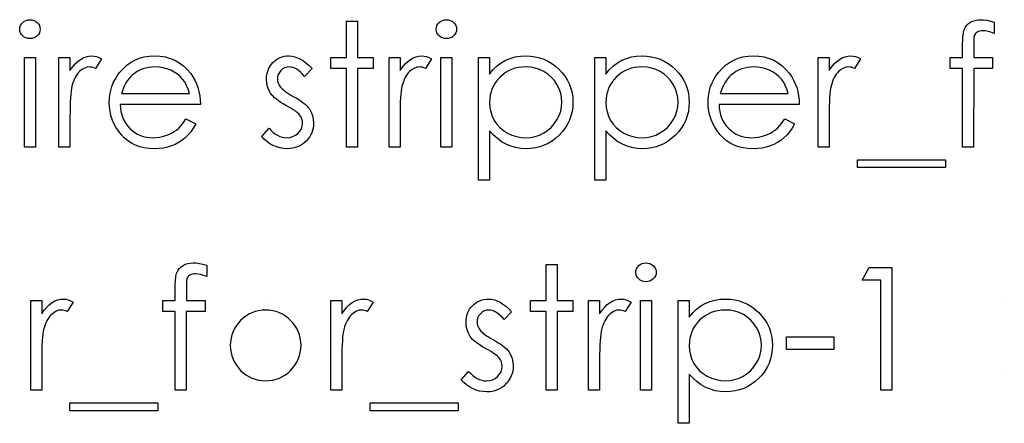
# Model space of a CAD drawing. Header units: inches. Extents: x 0.1 to 87.3, y 0.1 to 33.9.
# Tile 152 of 174: x 55.162 to 56.166, y 22.131 to 22.542. Entities that reach past the tile are written whole.
import ezdxf

# ---------------------------------------------------------------- set-up
doc = ezdxf.new("R2010")
doc.units = ezdxf.units.IN
doc.header["$MEASUREMENT"] = 0

msp = doc.modelspace()

# ---------------------------------------------------------------- linework, layer by layer
at = {"color": 7, "linetype": 'Continuous'}
msp.add_line((55.41267, 22.25764), (55.41267, 22.25764), dxfattribs=at)
at = {"color": 7, "linetype": 'Continuous', "flags": 128}
for points in [[(55.17218, 22.5422), (55.17426, 22.54203), (55.17619, 22.5415), (55.17797, 22.5406), (55.17957, 22.53937), (55.18092, 22.53789), (55.18187, 22.53624), (55.18245, 22.53446), (55.18265, 22.53253), (55.18265, 22.53253), (55.18245, 22.53066), (55.18187, 22.5289), (55.18092, 22.52728), (55.17957, 22.5258), (55.17797, 22.52457), (55.17619, 22.52367), (55.17426, 22.52314), (55.17218, 22.52297), (55.17218, 22.52297), (55.17013, 22.52314), (55.16825, 22.52367), (55.16647, 22.52457), (55.16487, 22.5258), (55.16355, 22.52728), (55.16259, 22.5289), (55.16202, 22.53066), (55.16182, 22.53253), (55.16182, 22.53253), (55.16202, 22.53446), (55.16259, 22.53624), (55.16355, 22.53789), (55.16487, 22.53937), (55.16647, 22.5406), (55.16825, 22.5415), (55.17013, 22.54203), (55.17218, 22.5422)], [(55.49515, 22.5406), (55.50637, 22.5406), (55.50637, 22.5406), (55.50637, 22.50374), (55.50637, 22.50374), (55.52239, 22.50374), (55.52239, 22.50374), (55.52239, 22.49252), (55.52239, 22.49252), (55.50637, 22.49252), (55.50637, 22.49252), (55.50637, 22.41239), (55.50637, 22.41239), (55.49515, 22.41239), (55.49515, 22.41239), (55.49515, 22.49252), (55.49515, 22.49252), (55.47913, 22.49252), (55.47913, 22.49252), (55.47913, 22.50374), (55.47913, 22.50374), (55.49515, 22.50374), (55.49515, 22.50374), (55.49515, 22.5406)], [(55.59686, 22.5422), (55.59894, 22.54203), (55.60087, 22.5415), (55.60265, 22.5406), (55.60425, 22.53937), (55.6056, 22.53789), (55.60655, 22.53624), (55.60713, 22.53446), (55.60733, 22.53253), (55.60733, 22.53253), (55.60713, 22.53066), (55.60655, 22.5289), (55.6056, 22.52728), (55.60425, 22.5258), (55.60265, 22.52457), (55.60087, 22.52367), (55.59894, 22.52314), (55.59686, 22.52297), (55.59686, 22.52297), (55.59481, 22.52314), (55.59293, 22.52367), (55.59115, 22.52457), (55.58955, 22.5258), (55.58822, 22.52728), (55.58727, 22.5289), (55.5867, 22.53066), (55.5865, 22.53253), (55.5865, 22.53253), (55.5867, 22.53446), (55.58727, 22.53624), (55.58822, 22.53789), (55.58955, 22.53937), (55.59115, 22.5406), (55.59293, 22.5415), (55.59481, 22.54203), (55.59686, 22.5422)], [(56.1554, 22.53985), (56.15541, 22.52818), (56.15541, 22.52818), (56.1522, 22.5294), (56.14925, 22.53028), (56.14652, 22.53081), (56.14404, 22.53098), (56.14404, 22.53098), (56.14236, 22.53088), (56.14081, 22.53063), (56.13943, 22.53018), (56.13818, 22.52956), (56.13713, 22.5288), (56.13628, 22.52803), (56.13565, 22.52718), (56.13525, 22.52627), (56.1351, 22.52572), (56.135, 22.52497), (56.13487, 22.52402), (56.1348, 22.52289), (56.13472, 22.52154), (56.1347, 22.52004), (56.13465, 22.51831), (56.13465, 22.51641), (56.13465, 22.51641), (56.13465, 22.50374), (56.13465, 22.50374), (56.1538, 22.50374), (56.1538, 22.50374), (56.1538, 22.49252), (56.1538, 22.49252), (56.13462, 22.49252), (56.13462, 22.49252), (56.13457, 22.41239), (56.13457, 22.41239), (56.12336, 22.41239), (56.12336, 22.41239), (56.12336, 22.49252), (56.12336, 22.49252), (56.11054, 22.49252), (56.11054, 22.49252), (56.11054, 22.50374), (56.11054, 22.50374), (56.12336, 22.50374), (56.12336, 22.50374), (56.12336, 22.51834), (56.12336, 22.51834), (56.12338, 22.52077), (56.12348, 22.52299), (56.12361, 22.52505), (56.12381, 22.52695), (56.12406, 22.52863), (56.12438, 22.53016), (56.12473, 22.53151), (56.12516, 22.53266), (56.12621, 22.53471), (56.12759, 22.53654), (56.12927, 22.53817), (56.13127, 22.53957), (56.13355, 22.54072), (56.13605, 22.54155), (56.13878, 22.54203), (56.14174, 22.5422), (56.14174, 22.5422), (56.14474, 22.54205), (56.14802, 22.54162), (56.15158, 22.54087), (56.15541, 22.53985)], [(55.16662, 22.50374), (55.17784, 22.50374), (55.17784, 22.50374), (55.17784, 22.41239), (55.17784, 22.41239), (55.16663, 22.41239), (55.16663, 22.41239), (55.16663, 22.50374)], [(55.20188, 22.50374), (55.2131, 22.50374), (55.2131, 22.50374), (55.2131, 22.49029), (55.2131, 22.49029), (55.21565, 22.494), (55.21828, 22.49715), (55.22096, 22.49973), (55.22372, 22.50179), (55.22655, 22.50334), (55.22945, 22.50447), (55.23238, 22.50512), (55.23539, 22.50534), (55.23539, 22.50534), (55.23771, 22.50514), (55.24012, 22.50457), (55.2426, 22.50359), (55.24515, 22.50221), (55.24515, 22.50221), (55.23899, 22.4925), (55.23899, 22.4925), (55.23736, 22.4932), (55.23586, 22.49372), (55.23448, 22.49402), (55.23326, 22.49412), (55.23326, 22.49412), (55.23058, 22.49382), (55.22792, 22.49292), (55.22534, 22.49142), (55.22279, 22.48932), (55.22156, 22.48804), (55.22041, 22.48659), (55.21936, 22.48498), (55.21836, 22.48321), (55.21743, 22.48125), (55.21658, 22.47915), (55.2158, 22.47687), (55.2151, 22.47444), (55.2151, 22.47444), (55.21463, 22.47226), (55.21423, 22.46958), (55.21388, 22.4664), (55.2136, 22.46272), (55.21337, 22.45857), (55.21322, 22.45391), (55.21312, 22.44875), (55.2131, 22.44309), (55.2131, 22.44309), (55.2131, 22.41239), (55.2131, 22.41239), (55.20188, 22.41239), (55.20188, 22.41239), (55.20188, 22.50374)], [(55.33134, 22.44124), (55.3413, 22.43601), (55.3413, 22.43601), (55.33885, 22.43182), (55.33622, 22.42807), (55.33342, 22.42471), (55.33041, 22.42181), (55.32723, 22.41928), (55.32388, 22.41708), (55.3203, 22.41517), (55.31654, 22.41359), (55.31256, 22.41237), (55.30833, 22.41149), (55.30384, 22.41097), (55.29911, 22.41079), (55.29911, 22.41079), (55.29385, 22.41102), (55.2889, 22.41169), (55.28424, 22.41282), (55.27986, 22.4144), (55.2758, 22.41642), (55.27202, 22.4189), (55.26851, 22.42183), (55.26533, 22.42521), (55.26248, 22.42887), (55.26, 22.43265), (55.25792, 22.43656), (55.25622, 22.44059), (55.25487, 22.44472), (55.25391, 22.44895), (55.25336, 22.45333), (55.25316, 22.45782), (55.25316, 22.45782), (55.25334, 22.46202), (55.25381, 22.46613), (55.25464, 22.47011), (55.25579, 22.47399), (55.25727, 22.47775), (55.25907, 22.48138), (55.26123, 22.48491), (55.26368, 22.48831), (55.26368, 22.48831), (55.26716, 22.4923), (55.27092, 22.49578), (55.27495, 22.49868), (55.27928, 22.50108), (55.28389, 22.50294), (55.28877, 22.50429), (55.29393, 22.50507), (55.29939, 22.50534), (55.29939, 22.50534), (55.305, 22.50507), (55.31033, 22.50421), (55.31536, 22.50281), (55.3201, 22.50086), (55.32455, 22.49833), (55.32871, 22.49523), (55.33259, 22.49157), (55.33617, 22.48736), (55.33617, 22.48736), (55.33848, 22.48408), (55.34045, 22.48063), (55.34216, 22.47695), (55.34353, 22.47309), (55.34463, 22.46903), (55.34544, 22.46478), (55.34591, 22.46032), (55.34611, 22.45566), (55.34611, 22.45566), (55.26438, 22.45566), (55.26438, 22.45566), (55.26461, 22.45206), (55.26511, 22.4486), (55.26591, 22.44532), (55.26701, 22.44222), (55.26836, 22.43929), (55.27002, 22.43651), (55.27197, 22.4339), (55.2742, 22.43145), (55.27665, 22.42924), (55.27923, 22.42732), (55.28196, 22.42569), (55.28484, 22.42436), (55.28784, 22.42334), (55.291, 22.42261), (55.29428, 22.42216), (55.29771, 22.42201), (55.29771, 22.42201), (55.30107, 22.42213), (55.30435, 22.42253), (55.3076, 22.42321), (55.31081, 22.42414), (55.31389, 22.42529), (55.31672, 22.42664), (55.31929, 22.42814), (55.32165, 22.42982), (55.32393, 22.43185), (55.32631, 22.43445), (55.32878, 22.43756), (55.33134, 22.44124)], [(55.45989, 22.49235), (55.45228, 22.48451), (55.45228, 22.48451), (55.45028, 22.48676), (55.44828, 22.48871), (55.44627, 22.49037), (55.44432, 22.49172), (55.44234, 22.49277), (55.44039, 22.49352), (55.43843, 22.49397), (55.43651, 22.49412), (55.43651, 22.49412), (55.43415, 22.4939), (55.43197, 22.4932), (55.42995, 22.49205), (55.42812, 22.49042), (55.42659, 22.48849), (55.42551, 22.48644), (55.42486, 22.48421), (55.42464, 22.48183), (55.42464, 22.48183), (55.42484, 22.47968), (55.42541, 22.4776), (55.42639, 22.47554), (55.42774, 22.47354), (55.42774, 22.47354), (55.42862, 22.47251), (55.42972, 22.47146), (55.43102, 22.47034), (55.43255, 22.46918), (55.4343, 22.46798), (55.43626, 22.46675), (55.43841, 22.46545), (55.44079, 22.46413), (55.44079, 22.46413), (55.44369, 22.46247), (55.44635, 22.46085), (55.44878, 22.45922), (55.45095, 22.45762), (55.45288, 22.45601), (55.45459, 22.45443), (55.45604, 22.45286), (55.45724, 22.4513), (55.45724, 22.4513), (55.45909, 22.44807), (55.46045, 22.44464), (55.46122, 22.44101), (55.4615, 22.43718), (55.4615, 22.43718), (55.46137, 22.43448), (55.46102, 22.43187), (55.46042, 22.42937), (55.45959, 22.42699), (55.45849, 22.42469), (55.45719, 22.42251), (55.45564, 22.42043), (55.45383, 22.41845), (55.45186, 22.41665), (55.44978, 22.4151), (55.44757, 22.41379), (55.44525, 22.41272), (55.44279, 22.41187), (55.44021, 22.41127), (55.43753, 22.41092), (55.43473, 22.41079), (55.43473, 22.41079), (55.43095, 22.41099), (55.42727, 22.41162), (55.42366, 22.41264), (55.42013, 22.41407), (55.4168, 22.41587), (55.41377, 22.418), (55.41104, 22.42043), (55.40861, 22.42316), (55.40861, 22.42316), (55.41605, 22.43162), (55.41605, 22.43162), (55.4182, 22.42937), (55.42038, 22.42742), (55.42261, 22.42576), (55.42484, 22.42441), (55.42712, 22.42336), (55.42945, 22.42261), (55.43177, 22.42216), (55.43415, 22.42201), (55.43415, 22.42201), (55.43738, 22.42228), (55.44036, 22.42311), (55.44309, 22.42446), (55.44557, 22.42639), (55.44762, 22.42867), (55.4491, 22.43117), (55.44998, 22.43383), (55.45028, 22.43671), (55.45028, 22.43671), (55.45008, 22.43909), (55.4495, 22.44134), (55.44855, 22.44344), (55.4472, 22.44542), (55.4472, 22.44542), (55.44632, 22.44637), (55.4452, 22.4474), (55.44382, 22.4485), (55.44222, 22.44965), (55.44036, 22.45085), (55.43826, 22.45211), (55.43593, 22.45343), (55.43335, 22.45484), (55.43335, 22.45484), (55.43057, 22.45641), (55.42802, 22.45799), (55.42571, 22.45957), (55.42361, 22.46112), (55.42176, 22.46267), (55.42016, 22.46423), (55.41875, 22.46578), (55.4176, 22.46731), (55.4176, 22.46731), (55.41577, 22.47049), (55.41447, 22.47392), (55.41367, 22.47752), (55.41342, 22.48138), (55.41342, 22.48138), (55.41352, 22.48391), (55.41382, 22.48631), (55.41435, 22.48861), (55.41505, 22.49082), (55.41597, 22.4929), (55.4171, 22.49487), (55.41843, 22.49675), (55.41996, 22.49851), (55.42166, 22.50011), (55.42346, 22.50149), (55.42536, 22.50266), (55.42737, 22.50364), (55.4295, 22.50439), (55.43172, 22.50492), (55.43405, 22.50524), (55.43651, 22.50534), (55.43651, 22.50534), (55.43941, 22.50514), (55.44232, 22.50454), (55.44525, 22.50351), (55.44818, 22.50209), (55.45108, 22.50026), (55.45401, 22.49803), (55.45696, 22.4954), (55.45989, 22.49235)], [(55.53842, 22.50374), (55.54964, 22.50374), (55.54964, 22.50374), (55.54964, 22.49029), (55.54964, 22.49029), (55.55219, 22.494), (55.55482, 22.49715), (55.5575, 22.49973), (55.56025, 22.50179), (55.56308, 22.50334), (55.56599, 22.50447), (55.56892, 22.50512), (55.57192, 22.50534), (55.57192, 22.50534), (55.57425, 22.50514), (55.57666, 22.50457), (55.57914, 22.50359), (55.58169, 22.50221), (55.58169, 22.50221), (55.57553, 22.4925), (55.57553, 22.4925), (55.5739, 22.4932), (55.5724, 22.49372), (55.57102, 22.49402), (55.5698, 22.49412), (55.5698, 22.49412), (55.56712, 22.49382), (55.56446, 22.49292), (55.56188, 22.49142), (55.55933, 22.48932), (55.5581, 22.48804), (55.55695, 22.48659), (55.5559, 22.48498), (55.5549, 22.48321), (55.55397, 22.48125), (55.55312, 22.47915), (55.55234, 22.47687), (55.55164, 22.47444), (55.55164, 22.47444), (55.55117, 22.47226), (55.55076, 22.46958), (55.55041, 22.4664), (55.55014, 22.46272), (55.54991, 22.45857), (55.54976, 22.45391), (55.54966, 22.44875), (55.54964, 22.44309), (55.54964, 22.44309), (55.54964, 22.41239), (55.54964, 22.41239), (55.53842, 22.41239), (55.53842, 22.41239), (55.53842, 22.50374)], [(55.5913, 22.50374), (55.60252, 22.50374), (55.60252, 22.50374), (55.60252, 22.41239), (55.60252, 22.41239), (55.5913, 22.41239), (55.5913, 22.41239), (55.5913, 22.50374)], [(55.62976, 22.50374), (55.64098, 22.50374), (55.64098, 22.50374), (55.64098, 22.48684), (55.64098, 22.48684), (55.64466, 22.49134), (55.6486, 22.49518), (55.6528, 22.49838), (55.65729, 22.50091), (55.66204, 22.50284), (55.66705, 22.50424), (55.67233, 22.50507), (55.67789, 22.50534), (55.67789, 22.50534), (55.68275, 22.50512), (55.68746, 22.50449), (55.69197, 22.50341), (55.6963, 22.50189), (55.70045, 22.49996), (55.70441, 22.49758), (55.70822, 22.49477), (55.71182, 22.49154), (55.71513, 22.48801), (55.71798, 22.48428), (55.72041, 22.4804), (55.72239, 22.47635), (55.72394, 22.47209), (55.72504, 22.46768), (55.72569, 22.46307), (55.72592, 22.45832), (55.72592, 22.45832), (55.72569, 22.45346), (55.72504, 22.44878), (55.72397, 22.44429), (55.72244, 22.43999), (55.72046, 22.43586), (55.71806, 22.43192), (55.71523, 22.42819), (55.71195, 22.42464), (55.70837, 22.42138), (55.70461, 22.41858), (55.70065, 22.4162), (55.69655, 22.41425), (55.69224, 22.41274), (55.68776, 22.41167), (55.68308, 22.41102), (55.67824, 22.41079), (55.67824, 22.41079), (55.67281, 22.41107), (55.66758, 22.41194), (55.66259, 22.41334), (55.65781, 22.41535), (55.65328, 22.4179), (55.64895, 22.42103), (55.64487, 22.42471), (55.64098, 22.42894), (55.64098, 22.42894), (55.64098, 22.37874), (55.64098, 22.37874), (55.62977, 22.37874), (55.62977, 22.37874), (55.62977, 22.50374)], [(55.74835, 22.50374), (55.75957, 22.50374), (55.75957, 22.50374), (55.75957, 22.48684), (55.75957, 22.48684), (55.76325, 22.49134), (55.76719, 22.49518), (55.77139, 22.49838), (55.77587, 22.50091), (55.78063, 22.50284), (55.78564, 22.50424), (55.79092, 22.50507), (55.79648, 22.50534), (55.79648, 22.50534), (55.80134, 22.50512), (55.80605, 22.50449), (55.81056, 22.50341), (55.81489, 22.50189), (55.81904, 22.49996), (55.823, 22.49758), (55.82681, 22.49477), (55.83041, 22.49154), (55.83372, 22.48801), (55.83657, 22.48428), (55.839, 22.4804), (55.84098, 22.47635), (55.84253, 22.47209), (55.84363, 22.46768), (55.84428, 22.46307), (55.84451, 22.45832), (55.84451, 22.45832), (55.84428, 22.45346), (55.84363, 22.44878), (55.84256, 22.44429), (55.84103, 22.43999), (55.83905, 22.43586), (55.83665, 22.43192), (55.83382, 22.42819), (55.83054, 22.42464), (55.82696, 22.42138), (55.8232, 22.41858), (55.81924, 22.4162), (55.81514, 22.41425), (55.81083, 22.41274), (55.80635, 22.41167), (55.80167, 22.41102), (55.79683, 22.41079), (55.79683, 22.41079), (55.7914, 22.41107), (55.78617, 22.41194), (55.78118, 22.41334), (55.7764, 22.41535), (55.77187, 22.4179), (55.76754, 22.42103), (55.76345, 22.42471), (55.75957, 22.42894), (55.75957, 22.42894), (55.75957, 22.37874), (55.75957, 22.37874), (55.74836, 22.37874), (55.74836, 22.37874), (55.74836, 22.50374)], [(55.94191, 22.44124), (55.95188, 22.43601), (55.95188, 22.43601), (55.94943, 22.43182), (55.9468, 22.42807), (55.94399, 22.42471), (55.94099, 22.42181), (55.93781, 22.41928), (55.93445, 22.41708), (55.93087, 22.41517), (55.92712, 22.41359), (55.92314, 22.41237), (55.9189, 22.41149), (55.91442, 22.41097), (55.90969, 22.41079), (55.90969, 22.41079), (55.90443, 22.41102), (55.89947, 22.41169), (55.89482, 22.41282), (55.89043, 22.4144), (55.88638, 22.41642), (55.8826, 22.4189), (55.87909, 22.42183), (55.87591, 22.42521), (55.87306, 22.42887), (55.87058, 22.43265), (55.8685, 22.43656), (55.8668, 22.44059), (55.86544, 22.44472), (55.86449, 22.44895), (55.86394, 22.45333), (55.86374, 22.45782), (55.86374, 22.45782), (55.86392, 22.46202), (55.86439, 22.46613), (55.86522, 22.47011), (55.86637, 22.47399), (55.86785, 22.47775), (55.86965, 22.48138), (55.8718, 22.48491), (55.87426, 22.48831), (55.87426, 22.48831), (55.87774, 22.4923), (55.88149, 22.49578), (55.88553, 22.49868), (55.88986, 22.50108), (55.89446, 22.50294), (55.89935, 22.50429), (55.90451, 22.50507), (55.90996, 22.50534), (55.90996, 22.50534), (55.91557, 22.50507), (55.92091, 22.50421), (55.92594, 22.50281), (55.93067, 22.50086), (55.93513, 22.49833), (55.93929, 22.49523), (55.94317, 22.49157), (55.94675, 22.48736), (55.94675, 22.48736), (55.94905, 22.48408), (55.95103, 22.48063), (55.95273, 22.47695), (55.95411, 22.47309), (55.95521, 22.46903), (55.95601, 22.46478), (55.95649, 22.46032), (55.95669, 22.45566), (55.95669, 22.45566), (55.87496, 22.45566), (55.87496, 22.45566), (55.87518, 22.45206), (55.87568, 22.4486), (55.87649, 22.44532), (55.87759, 22.44222), (55.87894, 22.43929), (55.88059, 22.43651), (55.88255, 22.4339), (55.88477, 22.43145), (55.88723, 22.42924), (55.88981, 22.42732), (55.89254, 22.42569), (55.89542, 22.42436), (55.89842, 22.42334), (55.90158, 22.42261), (55.90486, 22.42216), (55.90829, 22.42201), (55.90829, 22.42201), (55.91164, 22.42213), (55.91492, 22.42253), (55.91818, 22.42321), (55.92138, 22.42414), (55.92446, 22.42529), (55.92729, 22.42664), (55.92987, 22.42814), (55.93223, 22.42982), (55.9345, 22.43185), (55.93688, 22.43445), (55.93936, 22.43756), (55.94192, 22.44124)], [(55.97592, 22.50374), (55.98714, 22.50374), (55.98714, 22.50374), (55.98714, 22.49029), (55.98714, 22.49029), (55.98969, 22.494), (55.99232, 22.49715), (55.995, 22.49973), (55.99775, 22.50179), (56.00058, 22.50334), (56.00349, 22.50447), (56.00642, 22.50512), (56.00942, 22.50534), (56.00942, 22.50534), (56.01175, 22.50514), (56.01416, 22.50457), (56.01664, 22.50359), (56.01919, 22.50221), (56.01919, 22.50221), (56.01303, 22.4925), (56.01303, 22.4925), (56.0114, 22.4932), (56.0099, 22.49372), (56.00852, 22.49402), (56.0073, 22.49412), (56.0073, 22.49412), (56.00462, 22.49382), (56.00196, 22.49292), (55.99938, 22.49142), (55.99683, 22.48932), (55.9956, 22.48804), (55.99445, 22.48659), (55.9934, 22.48498), (55.9924, 22.48321), (55.99147, 22.48125), (55.99062, 22.47915), (55.98984, 22.47687), (55.98914, 22.47444), (55.98914, 22.47444), (55.98867, 22.47226), (55.98826, 22.46958), (55.98791, 22.4664), (55.98764, 22.46272), (55.98741, 22.45857), (55.98726, 22.45391), (55.98716, 22.44875), (55.98714, 22.44309), (55.98714, 22.44309), (55.98714, 22.41239), (55.98714, 22.41239), (55.97592, 22.41239), (55.97592, 22.41239), (55.97592, 22.50374)], [(55.33489, 22.46688), (55.33357, 22.47131), (55.33194, 22.47527), (55.33006, 22.47875), (55.32791, 22.48175), (55.32545, 22.48441), (55.3226, 22.48679), (55.31939, 22.48889), (55.31581, 22.49072), (55.31201, 22.49222), (55.30808, 22.49327), (55.30407, 22.49392), (55.29996, 22.49412), (55.29996, 22.49412), (55.29661, 22.494), (55.29335, 22.4936), (55.29022, 22.49292), (55.28724, 22.492), (55.28434, 22.49077), (55.28158, 22.48932), (55.27895, 22.48756), (55.27643, 22.48556), (55.27643, 22.48556), (55.27467, 22.48391), (55.27305, 22.48205), (55.27152, 22.48003), (55.27012, 22.4778), (55.26881, 22.47534), (55.26761, 22.47271), (55.26653, 22.46991), (55.26556, 22.46688), (55.26556, 22.46688), (55.33489, 22.46688)], [(55.67779, 22.49412), (55.67399, 22.49397), (55.67033, 22.49347), (55.66683, 22.49267), (55.66347, 22.49152), (55.66026, 22.49007), (55.65724, 22.48829), (55.65433, 22.48616), (55.6516, 22.48373), (55.64912, 22.48105), (55.64697, 22.47822), (55.64514, 22.47522), (55.64364, 22.47206), (55.64249, 22.46876), (55.64166, 22.46528), (55.64116, 22.46165), (55.64098, 22.45787), (55.64098, 22.45787), (55.64128, 22.45291), (55.64216, 22.44823), (55.64364, 22.44377), (55.64572, 22.43959), (55.64835, 22.43576), (55.6515, 22.43232), (55.65516, 22.42932), (55.65931, 22.42674), (55.6638, 22.42466), (55.6684, 22.42318), (55.67311, 22.42231), (55.67797, 22.42201), (55.67797, 22.42201), (55.68273, 22.42231), (55.68733, 22.42321), (55.69182, 22.42469), (55.69612, 22.42679), (55.70015, 22.42942), (55.70376, 22.43252), (55.70691, 22.43611), (55.70964, 22.44016), (55.71185, 22.44452), (55.71345, 22.44898), (55.71438, 22.45353), (55.7147, 22.45819), (55.7147, 22.45819), (55.7144, 22.46287), (55.71345, 22.46743), (55.7119, 22.47189), (55.70969, 22.47619), (55.70699, 22.48023), (55.70383, 22.48376), (55.70025, 22.48684), (55.69625, 22.48942), (55.69192, 22.49147), (55.68741, 22.49295), (55.6827, 22.49382), (55.67779, 22.49412)], [(55.79638, 22.49412), (55.79258, 22.49397), (55.78892, 22.49347), (55.78542, 22.49267), (55.78206, 22.49152), (55.77885, 22.49007), (55.77582, 22.48829), (55.77292, 22.48616), (55.77019, 22.48373), (55.76771, 22.48105), (55.76556, 22.47822), (55.76373, 22.47522), (55.76223, 22.47206), (55.76108, 22.46876), (55.76025, 22.46528), (55.75975, 22.46165), (55.75957, 22.45787), (55.75957, 22.45787), (55.75987, 22.45291), (55.76075, 22.44823), (55.76223, 22.44377), (55.76431, 22.43959), (55.76694, 22.43576), (55.77009, 22.43232), (55.77375, 22.42932), (55.7779, 22.42674), (55.78239, 22.42466), (55.78699, 22.42318), (55.7917, 22.42231), (55.79656, 22.42201), (55.79656, 22.42201), (55.80132, 22.42231), (55.80592, 22.42321), (55.81041, 22.42469), (55.81471, 22.42679), (55.81874, 22.42942), (55.82235, 22.43252), (55.8255, 22.43611), (55.82823, 22.44016), (55.83044, 22.44452), (55.83204, 22.44898), (55.83297, 22.45353), (55.83329, 22.45819), (55.83329, 22.45819), (55.83299, 22.46287), (55.83204, 22.46743), (55.83049, 22.47189), (55.82828, 22.47619), (55.82558, 22.48023), (55.82242, 22.48376), (55.81884, 22.48684), (55.81484, 22.48942), (55.81051, 22.49147), (55.806, 22.49295), (55.80129, 22.49382), (55.79638, 22.49412)], [(55.94547, 22.46688), (55.94414, 22.47131), (55.94252, 22.47527), (55.94064, 22.47875), (55.93849, 22.48175), (55.93603, 22.48441), (55.93318, 22.48679), (55.92997, 22.48889), (55.92639, 22.49072), (55.92258, 22.49222), (55.91865, 22.49327), (55.91465, 22.49392), (55.91054, 22.49412), (55.91054, 22.49412), (55.90718, 22.494), (55.90393, 22.4936), (55.9008, 22.49292), (55.89782, 22.492), (55.89492, 22.49077), (55.89216, 22.48932), (55.88953, 22.48756), (55.887, 22.48556), (55.887, 22.48556), (55.88525, 22.48391), (55.88362, 22.48205), (55.88209, 22.48003), (55.88069, 22.4778), (55.87939, 22.47534), (55.87819, 22.47271), (55.87711, 22.46991), (55.87614, 22.46688), (55.87614, 22.46688), (55.94547, 22.46688)], [(56.01598, 22.39957), (56.10573, 22.39957), (56.10573, 22.39957), (56.10573, 22.39156), (56.10573, 22.39156), (56.01598, 22.39156), (56.01598, 22.39156), (56.01598, 22.39957)], [(55.35252, 22.29214), (55.35252, 22.28047), (55.35252, 22.28047), (55.34932, 22.2817), (55.34636, 22.28258), (55.34363, 22.2831), (55.34115, 22.28328), (55.34115, 22.28328), (55.33948, 22.28318), (55.33792, 22.28293), (55.33655, 22.28248), (55.33529, 22.28185), (55.33424, 22.2811), (55.33339, 22.28032), (55.33277, 22.27947), (55.33237, 22.27857), (55.33222, 22.27802), (55.33211, 22.27727), (55.33199, 22.27632), (55.33191, 22.27519), (55.33184, 22.27384), (55.33181, 22.27234), (55.33176, 22.27061), (55.33176, 22.26871), (55.33176, 22.26871), (55.33176, 22.25604), (55.33176, 22.25604), (55.35092, 22.25604), (55.35092, 22.25604), (55.35092, 22.24482), (55.35092, 22.24482), (55.33174, 22.24482), (55.33174, 22.24482), (55.33169, 22.16469), (55.33169, 22.16469), (55.32047, 22.16469), (55.32047, 22.16469), (55.32047, 22.24482), (55.32047, 22.24482), (55.30765, 22.24482), (55.30765, 22.24482), (55.30765, 22.25604), (55.30765, 22.25604), (55.32047, 22.25604), (55.32047, 22.25604), (55.32047, 22.27063), (55.32047, 22.27063), (55.3205, 22.27306), (55.3206, 22.27529), (55.32072, 22.27734), (55.32092, 22.27925), (55.32117, 22.28093), (55.3215, 22.28245), (55.32185, 22.2838), (55.32227, 22.28496), (55.32333, 22.28701), (55.3247, 22.28884), (55.32638, 22.29047), (55.32838, 22.29187), (55.33066, 22.29302), (55.33317, 22.29385), (55.3359, 22.29432), (55.33885, 22.2945), (55.33885, 22.2945), (55.34186, 22.29435), (55.34514, 22.29392), (55.34869, 22.29317), (55.35252, 22.29214)], [(55.69867, 22.29289), (55.70989, 22.29289), (55.70989, 22.29289), (55.70989, 22.25604), (55.70989, 22.25604), (55.72592, 22.25604), (55.72592, 22.25604), (55.72592, 22.24482), (55.72592, 22.24482), (55.70989, 22.24482), (55.70989, 22.24482), (55.70989, 22.16469), (55.70989, 22.16469), (55.69868, 22.16469), (55.69868, 22.16469), (55.69868, 22.24482), (55.69868, 22.24482), (55.68265, 22.24482), (55.68265, 22.24482), (55.68265, 22.25604), (55.68265, 22.25604), (55.69868, 22.25604), (55.69868, 22.25604), (55.69868, 22.29289)], [(55.80039, 22.2945), (55.80247, 22.29432), (55.8044, 22.2938), (55.80617, 22.29289), (55.80778, 22.29167), (55.80913, 22.29019), (55.81008, 22.28854), (55.81066, 22.28676), (55.81086, 22.28483), (55.81086, 22.28483), (55.81066, 22.28295), (55.81008, 22.2812), (55.80913, 22.27957), (55.80778, 22.2781), (55.80617, 22.27687), (55.8044, 22.27597), (55.80247, 22.27544), (55.80039, 22.27527), (55.80039, 22.27527), (55.79834, 22.27544), (55.79646, 22.27597), (55.79468, 22.27687), (55.79308, 22.2781), (55.79175, 22.27957), (55.7908, 22.2812), (55.79022, 22.28295), (55.79002, 22.28483), (55.79002, 22.28483), (55.79022, 22.28676), (55.7908, 22.28854), (55.79175, 22.29019), (55.79308, 22.29167), (55.79468, 22.29289), (55.79646, 22.2938), (55.79834, 22.29432), (55.80039, 22.2945)], [(56.02813, 22.28969), (56.05124, 22.28969), (56.05124, 22.28969), (56.05124, 22.16469), (56.05124, 22.16469), (56.04002, 22.16469), (56.04002, 22.16469), (56.04002, 22.27687), (56.04002, 22.27687), (56.02079, 22.27687), (56.02079, 22.27687), (56.02813, 22.28969)], [(55.17303, 22.25604), (55.18425, 22.25604), (55.18425, 22.25604), (55.18425, 22.24259), (55.18425, 22.24259), (55.18681, 22.24629), (55.18944, 22.24945), (55.19212, 22.25203), (55.19487, 22.25408), (55.1977, 22.25563), (55.2006, 22.25676), (55.20353, 22.25741), (55.20654, 22.25764), (55.20654, 22.25764), (55.20887, 22.25744), (55.21127, 22.25686), (55.21375, 22.25589), (55.2163, 22.25451), (55.2163, 22.25451), (55.21014, 22.24479), (55.21014, 22.24479), (55.20852, 22.24549), (55.20701, 22.24602), (55.20564, 22.24632), (55.20441, 22.24642), (55.20441, 22.24642), (55.20173, 22.24612), (55.19908, 22.24522), (55.1965, 22.24372), (55.19394, 22.24161), (55.19272, 22.24034), (55.19156, 22.23888), (55.19051, 22.23728), (55.18951, 22.2355), (55.18859, 22.23355), (55.18773, 22.23145), (55.18696, 22.22917), (55.18626, 22.22674), (55.18626, 22.22674), (55.18578, 22.22456), (55.18538, 22.22188), (55.18503, 22.2187), (55.18475, 22.21502), (55.18453, 22.21086), (55.18438, 22.20621), (55.18428, 22.20105), (55.18425, 22.19539), (55.18425, 22.19539), (55.18425, 22.16469), (55.18425, 22.16469), (55.17304, 22.16469), (55.17304, 22.16469), (55.17304, 22.25604)], [(55.47912, 22.25604), (55.49034, 22.25604), (55.49034, 22.25604), (55.49034, 22.24259), (55.49034, 22.24259), (55.4929, 22.24629), (55.49553, 22.24945), (55.49821, 22.25203), (55.50096, 22.25408), (55.50379, 22.25563), (55.50669, 22.25676), (55.50962, 22.25741), (55.51263, 22.25764), (55.51263, 22.25764), (55.51496, 22.25744), (55.51736, 22.25686), (55.51984, 22.25589), (55.52239, 22.25451), (55.52239, 22.25451), (55.51623, 22.24479), (55.51623, 22.24479), (55.51461, 22.24549), (55.5131, 22.24602), (55.51173, 22.24632), (55.5105, 22.24642), (55.5105, 22.24642), (55.50782, 22.24612), (55.50517, 22.24522), (55.50259, 22.24372), (55.50003, 22.24161), (55.49881, 22.24034), (55.49765, 22.23888), (55.4966, 22.23728), (55.4956, 22.2355), (55.49467, 22.23355), (55.49382, 22.23145), (55.49305, 22.22917), (55.49235, 22.22674), (55.49235, 22.22674), (55.49187, 22.22456), (55.49147, 22.22188), (55.49112, 22.2187), (55.49084, 22.21502), (55.49062, 22.21086), (55.49047, 22.20621), (55.49037, 22.20105), (55.49034, 22.19539), (55.49034, 22.19539), (55.49034, 22.16469), (55.49034, 22.16469), (55.47913, 22.16469), (55.47913, 22.16469), (55.47913, 22.25604)], [(55.66342, 22.24464), (55.65581, 22.2368), (55.65581, 22.2368), (55.6538, 22.23906), (55.6518, 22.24101), (55.6498, 22.24266), (55.64785, 22.24402), (55.64587, 22.24507), (55.64391, 22.24582), (55.64196, 22.24627), (55.64003, 22.24642), (55.64003, 22.24642), (55.63768, 22.24619), (55.6355, 22.24549), (55.63347, 22.24434), (55.63164, 22.24271), (55.63012, 22.24079), (55.62904, 22.23873), (55.62839, 22.2365), (55.62816, 22.23413), (55.62816, 22.23413), (55.62836, 22.23197), (55.62894, 22.22989), (55.62992, 22.22784), (55.63127, 22.22584), (55.63127, 22.22584), (55.63214, 22.22481), (55.63325, 22.22376), (55.63455, 22.22263), (55.63608, 22.22148), (55.63783, 22.22028), (55.63978, 22.21905), (55.64194, 22.21775), (55.64431, 22.21642), (55.64431, 22.21642), (55.64722, 22.21477), (55.64987, 22.21314), (55.6523, 22.21151), (55.65448, 22.20991), (55.65641, 22.20831), (55.65811, 22.20673), (55.65956, 22.20515), (55.66077, 22.2036), (55.66077, 22.2036), (55.66262, 22.20037), (55.66397, 22.19694), (55.66475, 22.19331), (55.66502, 22.18948), (55.66502, 22.18948), (55.6649, 22.18677), (55.66455, 22.18417), (55.66395, 22.18167), (55.66312, 22.17929), (55.66202, 22.17698), (55.66072, 22.17481), (55.65916, 22.17273), (55.65736, 22.17075), (55.65538, 22.16895), (55.6533, 22.16739), (55.6511, 22.16609), (55.64877, 22.16501), (55.64632, 22.16416), (55.64374, 22.16356), (55.64106, 22.16321), (55.63825, 22.16309), (55.63825, 22.16309), (55.63447, 22.16329), (55.63079, 22.16391), (55.62719, 22.16494), (55.62366, 22.16637), (55.62033, 22.16817), (55.6173, 22.1703), (55.61457, 22.17273), (55.61214, 22.17546), (55.61214, 22.17546), (55.61957, 22.18392), (55.61957, 22.18392), (55.62173, 22.18167), (55.62391, 22.17971), (55.62614, 22.17806), (55.62836, 22.17671), (55.63064, 22.17566), (55.63297, 22.17491), (55.6353, 22.17445), (55.63768, 22.1743), (55.63768, 22.1743), (55.64091, 22.17458), (55.64389, 22.17541), (55.64662, 22.17676), (55.6491, 22.17869), (55.65115, 22.18097), (55.65263, 22.18347), (55.6535, 22.18612), (55.6538, 22.189), (55.6538, 22.189), (55.6536, 22.19138), (55.65303, 22.19364), (55.65208, 22.19574), (55.65072, 22.19772), (55.65072, 22.19772), (55.64985, 22.19867), (55.64872, 22.1997), (55.64734, 22.2008), (55.64574, 22.20195), (55.64389, 22.20315), (55.64179, 22.2044), (55.63946, 22.20573), (55.63688, 22.20713), (55.63688, 22.20713), (55.6341, 22.20871), (55.63154, 22.21029), (55.62924, 22.21186), (55.62714, 22.21342), (55.62528, 22.21497), (55.62368, 22.21652), (55.62228, 22.21807), (55.62113, 22.2196), (55.62113, 22.2196), (55.6193, 22.22278), (55.618, 22.22621), (55.6172, 22.22982), (55.61695, 22.23367), (55.61695, 22.23367), (55.61705, 22.2362), (55.61735, 22.23861), (55.61787, 22.24091), (55.61857, 22.24311), (55.6195, 22.24519), (55.62063, 22.24717), (55.62195, 22.24905), (55.62348, 22.2508), (55.62518, 22.2524), (55.62699, 22.25378), (55.62889, 22.25496), (55.63089, 22.25594), (55.63302, 22.25669), (55.63525, 22.25721), (55.63758, 22.25754), (55.64003, 22.25764), (55.64003, 22.25764), (55.64294, 22.25744), (55.64584, 22.25684), (55.64877, 22.25581), (55.6517, 22.25438), (55.65461, 22.25255), (55.65754, 22.25033), (55.66049, 22.2477), (55.66342, 22.24464)], [(55.74194, 22.25604), (55.75316, 22.25604), (55.75316, 22.25604), (55.75316, 22.24259), (55.75316, 22.24259), (55.75572, 22.24629), (55.75835, 22.24945), (55.76103, 22.25203), (55.76378, 22.25408), (55.76661, 22.25563), (55.76951, 22.25676), (55.77244, 22.25741), (55.77545, 22.25764), (55.77545, 22.25764), (55.77778, 22.25744), (55.78018, 22.25686), (55.78266, 22.25589), (55.78521, 22.25451), (55.78521, 22.25451), (55.77905, 22.24479), (55.77905, 22.24479), (55.77743, 22.24549), (55.77592, 22.24602), (55.77455, 22.24632), (55.77332, 22.24642), (55.77332, 22.24642), (55.77064, 22.24612), (55.76799, 22.24522), (55.76541, 22.24372), (55.76285, 22.24161), (55.76163, 22.24034), (55.76048, 22.23888), (55.75942, 22.23728), (55.75842, 22.2355), (55.7575, 22.23355), (55.75664, 22.23145), (55.75587, 22.22917), (55.75517, 22.22674), (55.75517, 22.22674), (55.75469, 22.22456), (55.75429, 22.22188), (55.75394, 22.2187), (55.75366, 22.21502), (55.75344, 22.21086), (55.75329, 22.20621), (55.75319, 22.20105), (55.75316, 22.19539), (55.75316, 22.19539), (55.75316, 22.16469), (55.75316, 22.16469), (55.74195, 22.16469), (55.74195, 22.16469), (55.74195, 22.25604)], [(55.79483, 22.25604), (55.80605, 22.25604), (55.80605, 22.25604), (55.80605, 22.16469), (55.80605, 22.16469), (55.79483, 22.16469), (55.79483, 22.16469), (55.79483, 22.25604)], [(55.83329, 22.25604), (55.84451, 22.25604), (55.84451, 22.25604), (55.84451, 22.23913), (55.84451, 22.23913), (55.84819, 22.24364), (55.85212, 22.24747), (55.85633, 22.25068), (55.86081, 22.25321), (55.86557, 22.25513), (55.87058, 22.25654), (55.87586, 22.25736), (55.88142, 22.25764), (55.88142, 22.25764), (55.88628, 22.25741), (55.89098, 22.25679), (55.89549, 22.25571), (55.89982, 22.25418), (55.90398, 22.25225), (55.90794, 22.24988), (55.91174, 22.24707), (55.91535, 22.24384), (55.91865, 22.24031), (55.92151, 22.23658), (55.92394, 22.2327), (55.92591, 22.22864), (55.92747, 22.22438), (55.92857, 22.21998), (55.92922, 22.21537), (55.92945, 22.21061), (55.92945, 22.21061), (55.92922, 22.20576), (55.92857, 22.20107), (55.92749, 22.19659), (55.92597, 22.19228), (55.92399, 22.18815), (55.92158, 22.18422), (55.91875, 22.18049), (55.91547, 22.17693), (55.91189, 22.17368), (55.90814, 22.17087), (55.90418, 22.1685), (55.90007, 22.16654), (55.89577, 22.16504), (55.89128, 22.16396), (55.8866, 22.16331), (55.88177, 22.16309), (55.88177, 22.16309), (55.87634, 22.16336), (55.8711, 22.16424), (55.86612, 22.16564), (55.86134, 22.16764), (55.8568, 22.1702), (55.85247, 22.17333), (55.84839, 22.17701), (55.84451, 22.18124), (55.84451, 22.18124), (55.84451, 22.13104), (55.84451, 22.13104), (55.83329, 22.13104), (55.83329, 22.13104), (55.83329, 22.25604)], [(55.88132, 22.24642), (55.87751, 22.24627), (55.87386, 22.24577), (55.87035, 22.24497), (55.867, 22.24382), (55.86379, 22.24236), (55.86076, 22.24059), (55.85786, 22.23846), (55.85513, 22.23603), (55.85265, 22.23335), (55.85049, 22.23052), (55.84867, 22.22751), (55.84716, 22.22436), (55.84601, 22.22105), (55.84519, 22.21757), (55.84468, 22.21394), (55.84451, 22.21016), (55.84451, 22.21016), (55.84481, 22.2052), (55.84569, 22.20052), (55.84716, 22.19606), (55.84924, 22.19188), (55.85187, 22.18805), (55.85503, 22.18462), (55.85868, 22.18162), (55.86284, 22.17904), (55.86732, 22.17696), (55.87193, 22.17548), (55.87664, 22.17461), (55.88149, 22.1743), (55.88149, 22.1743), (55.88625, 22.17461), (55.89086, 22.17551), (55.89534, 22.17698), (55.89965, 22.17909), (55.90368, 22.18172), (55.90729, 22.18482), (55.91044, 22.1884), (55.91317, 22.19246), (55.91537, 22.19682), (55.91698, 22.20127), (55.9179, 22.20583), (55.91823, 22.21049), (55.91823, 22.21049), (55.91793, 22.21517), (55.91698, 22.21973), (55.91542, 22.22418), (55.91322, 22.22849), (55.91052, 22.23252), (55.90736, 22.23605), (55.90378, 22.23913), (55.89977, 22.24171), (55.89544, 22.24377), (55.89093, 22.24524), (55.88623, 22.24612), (55.88132, 22.24642)], [(55.94386, 22.21918), (55.99195, 22.21918), (55.99195, 22.21918), (55.99195, 22.20636), (55.99195, 22.20636), (55.94387, 22.20636), (55.94387, 22.20636), (55.94387, 22.21918)], [(55.2131, 22.15187), (55.30284, 22.15187), (55.30284, 22.15187), (55.30284, 22.14386), (55.30284, 22.14386), (55.2131, 22.14386), (55.2131, 22.14386), (55.2131, 22.15187)], [(55.51919, 22.15187), (55.60893, 22.15187), (55.60893, 22.15187), (55.60893, 22.14386), (55.60893, 22.14386), (55.51919, 22.14386), (55.51919, 22.14386), (55.51919, 22.15187)]]:
    msp.add_lwpolyline(points, dxfattribs=at)
at = {"color": 7, "linetype": 'Continuous'}
for centre, radius, start, end in [((56.16582, 22.24722), 0.01042, 89.98784, 90.01216), ((55.41262, 22.21037), 0.03605, 90.00015, 89.99985), ((56.16582, 22.1735), 0.01042, 89.98784, 90.01216)]:
    msp.add_arc(centre, radius, start, end, dxfattribs=at)

doc.saveas('drawing.dxf')
